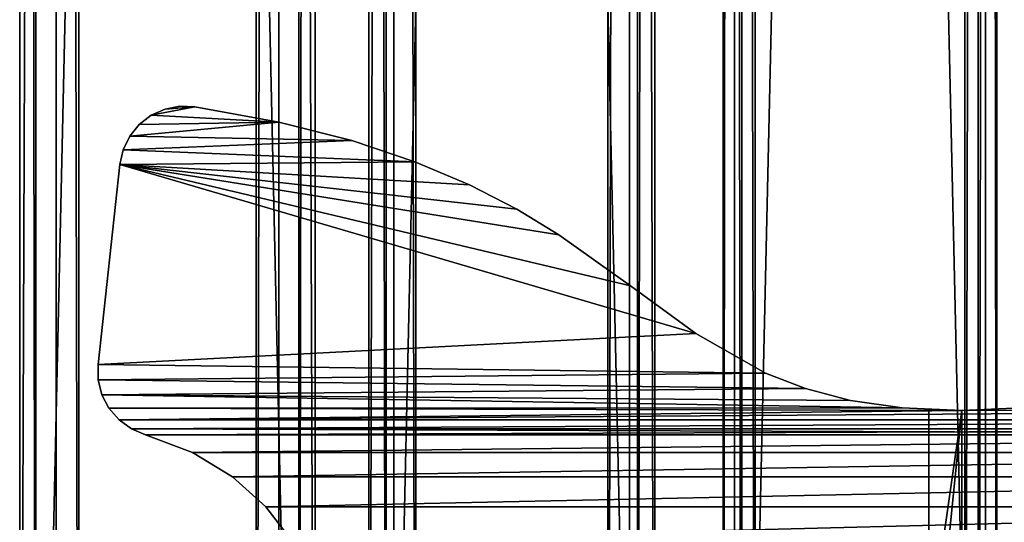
# Model space of a CAD drawing. Extents: x -1687 to 817, y -668 to 832.
# Tile 16 of 182: x -1488 to -1338, y -546 to -470. Entities that reach past the tile are written whole.
import ezdxf

# ---------------------------------------------------------------- set-up
doc = ezdxf.new("R2010")
doc.units = 0
doc.header["$LTSCALE"] = 25.4
doc.layers.get('0').update_dxf_attribs({"color": 13, "linetype": 'CONTINUOUS'})
doc.layers.add('STEEL', color=54, linetype='CONTINUOUS')
doc.layers.add('WOOD', color=253, linetype='CONTINUOUS')

# ---------------------------------------------------------------- blocks, each defined once
blk = doc.blocks.new('L006_07-00_001_DOMY_LNA_OB')
at = {"color": 0}
for p, q in [((1500, 40, -37), (0, 40, -37)), ((0, 40, -3), (1500, 40, -3)), ((1500, 40, -37), (0, 40, -37)), ((0, 40, -3), (1500, 40, -3)), ((1500, 37), (0, 37)), ((0, 37, -40), (1500, 37, -40)), ((0, 37, -40), (1500, 37, -40)), ((1500, 37), (0, 37)), ((0, 3), (1500, 3)), ((1500, 3, -40), (0, 3, -40)), ((1500, 3, -40), (0, 3, -40)), ((0, 3), (1500, 3)), ((0, 0, -37), (1500, 0, -37)), ((1500, 0, -3), (0, 0, -3)), ((0, 0, -37), (1500, 0, -37)), ((1500, 0, -3), (0, 0, -3))]:
    blk.add_line(p, q, dxfattribs=at)
at = {"color": 7}
mesh = blk.add_polyface(dxfattribs=at)
corners = [(0, 40, -3), (1500, 40, -37), (0, 40, -37), (1500, 40, -3)]
mesh.append_faces([[corners[k] for k in face] for face in [(0, 1, 2), (1, 0, 3)]], dxfattribs={"vtx0": -1, "color": 7})
mesh = blk.add_polyface(dxfattribs=at)
corners = [(1500, 40, -37), (0, 37, -40), (0, 40, -37), (1500, 37, -40)]
mesh.append_faces([[corners[k] for k in face] for face in [(0, 1, 2), (1, 0, 3)]], dxfattribs={"vtx0": -1, "color": 7})
mesh = blk.add_polyface(dxfattribs=at)
corners = [(0, 37), (1500, 40, -3), (0, 40, -3), (1500, 37)]
mesh.append_faces([[corners[k] for k in face] for face in [(0, 1, 2), (1, 0, 3)]], dxfattribs={"vtx0": -1, "color": 7})
mesh = blk.add_polyface(dxfattribs=at)
corners = [(1500, 3), (0, 37), (0, 3), (1500, 37)]
mesh.append_faces([[corners[k] for k in face] for face in [(0, 1, 2), (1, 0, 3)]], dxfattribs={"vtx0": -1, "color": 7})
mesh = blk.add_polyface(dxfattribs=at)
corners = [(1500, 37, -40), (0, 3, -40), (0, 37, -40), (1500, 3, -40)]
mesh.append_faces([[corners[k] for k in face] for face in [(0, 1, 2), (1, 0, 3)]], dxfattribs={"vtx0": -1, "color": 7})
mesh = blk.add_polyface(dxfattribs=at)
corners = [(1500, 0, -37), (0, 3, -40), (1500, 3, -40), (0, 0, -37)]
mesh.append_faces([[corners[k] for k in face] for face in [(0, 1, 2), (1, 0, 3)]], dxfattribs={"vtx0": -1, "color": 7})
mesh = blk.add_polyface(dxfattribs=at)
corners = [(1500, 0, -3), (0, 3), (0, 0, -3), (1500, 3)]
mesh.append_faces([[corners[k] for k in face] for face in [(0, 1, 2), (1, 0, 3)]], dxfattribs={"vtx0": -1, "color": 7})
mesh = blk.add_polyface(dxfattribs=at)
corners = [(1500, 0, -3), (0, 0, -37), (1500, 0, -37), (0, 0, -3)]
mesh.append_faces([[corners[k] for k in face] for face in [(0, 1, 2), (1, 0, 3)]], dxfattribs={"vtx0": -1, "color": 7})
blk = doc.blocks.new('L006_07-01_000_DOMY_LNA_OB')
at = {"color": 0}
for p, q in [((350, 55, 20), (350, 20, 55)), ((350, 55, 20), (350, 20, 55)), ((355, 20, 55), (355, 55, 20)), ((355, 20, 55), (355, 55, 20)), ((355, 20, 55), (350, 20, 55)), ((350, 20, 55), (350, 5, 55)), ((355, 20, 55), (350, 20, 55)), ((350, 20, 55), (350, 5, 55)), ((355, 5, 55), (355, 20, 55)), ((355, 5, 55), (355, 20, 55)), ((340.92, 5, 55.41), (350, 5, 55)), ((340.92, 5, 55.41), (350, 5, 55)), ((340.92, 5, 55.41), (350, 0, 55.01)), ((340.92, 5, 55.41), (350, 0, 55.01)), ((350, 5, 55), (355, 5, 55)), ((350, 5, 55), (355, 5, 55)), ((350, 5, 55), (350, 5, 5)), ((350, 5, 55), (350, 5, 5)), ((350, 5, 55), (359.08, 5, 55.41)), ((350, 5, 55), (359.08, 5, 55.41)), ((350, 5, 55), (359.08, 0, 55.41)), ((350, 5, 55), (359.08, 0, 55.41)), ((350, 5, 55), (350, 0, 55.01)), ((350, 5, 55), (350, 0, 55.01)), ((355, 5, 5), (355, 5, 55)), ((355, 5, 5), (355, 5, 55)), ((359.08, 5, 55.41), (366.94, 5, 56.54)), ((359.08, 5, 55.41), (366.94, 5, 56.54)), ((359.08, 5, 55.41), (366.94, 0, 56.54)), ((359.08, 5, 55.41), (366.94, 0, 56.54)), ((359.08, 5, 55.41), (359.08, 0, 55.41)), ((359.08, 5, 55.41), (359.08, 0, 55.41)), ((366.94, 5, 56.54), (373.81, 5, 58.33)), ((366.94, 5, 56.54), (373.81, 5, 58.33)), ((366.94, 5, 56.54), (373.81, 0, 58.33)), ((366.94, 5, 56.54), (373.81, 0, 58.33)), ((366.94, 5, 56.54), (366.94, 0, 56.54)), ((366.94, 5, 56.54), (366.94, 0, 56.54)), ((373.81, 5, 58.33), (379.89, 5, 60.68)), ((373.81, 5, 58.33), (379.89, 5, 60.68)), ((373.81, 5, 58.33), (379.89, 0, 60.68)), ((373.81, 5, 58.33), (379.89, 0, 60.68)), ((373.81, 5, 58.33), (373.81, 0, 58.33)), ((373.81, 5, 58.33), (373.81, 0, 58.33)), ((379.89, 5, 60.68), (390.51, 5, 66.73)), ((379.89, 5, 60.68), (390.51, 5, 66.73)), ((379.89, 5, 60.68), (390.51, 0, 66.73)), ((379.89, 5, 60.68), (390.51, 0, 66.73)), ((379.89, 5, 60.68), (379.89, 0, 60.68)), ((379.89, 5, 60.68), (379.89, 0, 60.68)), ((390.51, 5, 66.73), (400.45, 5, 73.99)), ((390.51, 5, 66.73), (400.45, 5, 73.99)), ((390.51, 5, 66.73), (400.45, 0, 73.99)), ((390.51, 5, 66.73), (400.45, 0, 73.99)), ((390.51, 5, 66.73), (390.51, 0, 66.73)), ((390.51, 5, 66.73), (390.51, 0, 66.73)), ((400.45, 5, 73.99), (411.39, 5, 81.76)), ((400.45, 5, 73.99), (411.39, 5, 81.76)), ((400.45, 5, 73.99), (411.39, 0, 81.76)), ((400.45, 5, 73.99), (411.39, 0, 81.76)), ((400.45, 5, 73.99), (400.45, 0, 73.99)), ((400.45, 5, 73.99), (400.45, 0, 73.99)), ((411.39, 5, 81.76), (417.76, 5, 85.63)), ((411.39, 5, 81.76), (417.76, 5, 85.63)), ((411.39, 5, 81.76), (417.76, 0, 85.63)), ((411.39, 5, 81.76), (417.76, 0, 85.63)), ((411.39, 5, 81.76), (411.39, 0, 81.76)), ((411.39, 5, 81.76), (411.39, 0, 81.76)), ((417.76, 5, 85.63), (424.99, 5, 89.36)), ((417.76, 5, 85.63), (424.99, 5, 89.36)), ((417.76, 5, 85.63), (424.99, 0, 89.36)), ((417.76, 5, 85.63), (424.99, 0, 89.36)), ((417.76, 5, 85.63), (417.76, 0, 85.63)), ((417.76, 5, 85.63), (417.76, 0, 85.63)), ((424.99, 5, 89.36), (433.31, 5, 92.88)), ((424.99, 5, 89.36), (433.31, 5, 92.88)), ((424.99, 5, 89.36), (433.31, 0, 92.88)), ((424.99, 5, 89.36), (433.31, 0, 92.88)), ((424.99, 5, 89.36), (424.99, 0, 89.36)), ((424.99, 5, 89.36), (424.99, 0, 89.36)), ((433.31, 5, 92.88), (442.91, 5, 96.09)), ((433.31, 5, 92.88), (442.91, 5, 96.09)), ((433.31, 5, 92.88), (442.91, 0, 96.09)), ((433.31, 5, 92.88), (442.91, 0, 96.09)), ((433.31, 5, 92.88), (433.31, 0, 92.88)), ((433.31, 5, 92.88), (433.31, 0, 92.88)), ((442.91, 5, 96.09), (454.02, 5, 98.91)), ((442.91, 5, 96.09), (454.02, 5, 98.91)), ((442.91, 5, 96.09), (454.02, 0, 98.91)), ((442.91, 5, 96.09), (454.02, 0, 98.91)), ((442.91, 5, 96.09), (442.91, 0, 96.09)), ((442.91, 5, 96.09), (442.91, 0, 96.09)), ((456.02, 5, 40.32), (451.96, 5, 35.06)), ((456.02, 5, 40.32), (451.96, 5, 35.06)), ((456.02, 5, 40.32), (451.96, 0, 35.06)), ((456.02, 5, 40.32), (451.96, 0, 35.06)), ((454.02, 5, 98.91), (466.82, 5, 101.25)), ((454.02, 5, 98.91), (466.82, 5, 101.25)), ((454.02, 5, 98.91), (466.82, 0, 101.25)), ((454.02, 5, 98.91), (466.82, 0, 101.25)), ((454.02, 5, 98.91), (454.02, 0, 98.91)), ((454.02, 5, 98.91), (454.02, 0, 98.91)), ((461.08, 5, 44.88), (456.02, 5, 40.32)), ((456.02, 5, 40.32), (456.02, 0, 40.32)), ((456.02, 5, 40.32), (456.02, 0, 40.32)), ((461.08, 5, 44.88), (456.02, 5, 40.32)), ((461.08, 5, 44.88), (456.02, 0, 40.32)), ((461.08, 5, 44.88), (456.02, 0, 40.32)), ((467.17, 5, 48.59), (461.08, 5, 44.88)), ((461.08, 5, 44.88), (461.08, 0, 44.88)), ((461.08, 5, 44.88), (461.08, 0, 44.88)), ((467.17, 5, 48.59), (461.08, 5, 44.88)), ((467.17, 5, 48.59), (461.08, 0, 44.88)), ((467.17, 5, 48.59), (461.08, 0, 44.88)), ((466.82, 5, 101.25), (466.82, 0, 101.25)), ((466.82, 0, 101.25), (469.12, 5, 101.33)), ((469.12, 5, 101.33), (466.82, 5, 101.25)), ((466.82, 0, 101.25), (469.12, 5, 101.33)), ((469.12, 5, 101.33), (466.82, 5, 101.25)), ((466.82, 5, 101.25), (466.82, 0, 101.25)), ((474.33, 5, 51.31), (467.17, 5, 48.59)), ((467.17, 5, 48.59), (467.17, 0, 48.59)), ((467.17, 5, 48.59), (467.17, 0, 48.59)), ((474.33, 5, 51.31), (467.17, 5, 48.59)), ((474.33, 5, 51.31), (467.17, 0, 48.59)), ((474.33, 5, 51.31), (467.17, 0, 48.59)), ((469.12, 0, 101.33), (469.12, 5, 101.33)), ((469.12, 0, 101.33), (469.12, 5, 101.33)), ((469.12, 0, 101.33), (471.37, 5, 100.89)), ((471.37, 5, 100.89), (469.12, 5, 101.33)), ((469.12, 0, 101.33), (471.37, 5, 100.89)), ((471.37, 5, 100.89), (469.12, 5, 101.33)), ((471.37, 0, 100.89), (471.37, 5, 100.89)), ((471.37, 0, 100.89), (471.37, 5, 100.89)), ((471.37, 0, 100.89), (473.47, 5, 99.94)), ((473.47, 5, 99.94), (471.37, 5, 100.89)), ((471.37, 0, 100.89), (473.47, 5, 99.94)), ((473.47, 5, 99.94), (471.37, 5, 100.89)), ((473.47, 0, 99.94), (473.47, 5, 99.94)), ((473.47, 0, 99.94), (473.47, 5, 99.94)), ((473.47, 0, 99.94), (475.29, 5, 98.53)), ((475.29, 5, 98.53), (473.47, 5, 99.94)), ((473.47, 0, 99.94), (475.29, 5, 98.53)), ((475.29, 5, 98.53), (473.47, 5, 99.94)), ((476.49, 5, 52.2), (474.33, 5, 51.31)), ((474.33, 5, 51.31), (474.33, 0, 51.31)), ((474.33, 5, 51.31), (474.33, 0, 51.31)), ((474.33, 5, 51.31), (476.49, 0, 52.2)), ((474.33, 5, 51.31), (476.49, 0, 52.2)), ((476.49, 5, 52.2), (474.33, 5, 51.31)), ((475.29, 0, 98.53), (475.29, 5, 98.53)), ((475.29, 0, 98.53), (475.29, 5, 98.53)), ((475.29, 0, 98.53), (476.74, 5, 96.75)), ((476.74, 5, 96.75), (475.29, 5, 98.53)), ((475.29, 0, 98.53), (476.74, 5, 96.75)), ((476.74, 5, 96.75), (475.29, 5, 98.53)), ((478.38, 5, 53.57), (476.49, 5, 52.2)), ((476.49, 5, 52.2), (476.49, 0, 52.2)), ((476.49, 5, 52.2), (476.49, 0, 52.2)), ((476.49, 5, 52.2), (478.38, 0, 53.57)), ((476.49, 5, 52.2), (478.38, 0, 53.57)), ((478.38, 5, 53.57), (476.49, 5, 52.2)), ((476.74, 0, 96.75), (476.74, 5, 96.75)), ((476.74, 0, 96.75), (476.74, 5, 96.75)), ((476.74, 0, 96.75), (477.75, 5, 94.69)), ((477.75, 5, 94.69), (476.74, 5, 96.75)), ((476.74, 0, 96.75), (477.75, 5, 94.69)), ((477.75, 5, 94.69), (476.74, 5, 96.75)), ((477.75, 0, 94.69), (477.75, 5, 94.69)), ((477.75, 0, 94.69), (477.75, 5, 94.69)), ((477.75, 0, 94.69), (478.26, 5, 92.45)), ((478.26, 5, 92.45), (477.75, 5, 94.69)), ((477.75, 0, 94.69), (478.26, 5, 92.45)), ((478.26, 5, 92.45), (477.75, 5, 94.69)), ((478.26, 0, 92.45), (478.26, 5, 92.45)), ((478.26, 5, 92.45), (481.56, 5, 62.02)), ((478.26, 5, 92.45), (481.56, 5, 62.02)), ((478.26, 0, 92.45), (478.26, 5, 92.45)), ((479.91, 5, 55.34), (478.38, 5, 53.57)), ((478.38, 5, 53.57), (478.38, 0, 53.57)), ((478.38, 5, 53.57), (478.38, 0, 53.57)), ((478.38, 5, 53.57), (479.91, 0, 55.34)), ((478.38, 5, 53.57), (479.91, 0, 55.34)), ((479.91, 5, 55.34), (478.38, 5, 53.57)), ((480.98, 5, 57.41), (479.91, 5, 55.34)), ((479.91, 5, 55.34), (479.91, 0, 55.34)), ((479.91, 5, 55.34), (479.91, 0, 55.34)), ((479.91, 5, 55.34), (480.98, 0, 57.41)), ((479.91, 5, 55.34), (480.98, 0, 57.41)), ((480.98, 5, 57.41), (479.91, 5, 55.34)), ((481.54, 5, 59.68), (480.98, 5, 57.41)), ((480.98, 5, 57.41), (480.98, 0, 57.41)), ((480.98, 5, 57.41), (480.98, 0, 57.41)), ((480.98, 5, 57.41), (481.54, 0, 59.68)), ((480.98, 5, 57.41), (481.54, 0, 59.68)), ((481.54, 5, 59.68), (480.98, 5, 57.41)), ((481.56, 5, 62.02), (481.54, 5, 59.68)), ((481.54, 5, 59.68), (481.54, 0, 59.68)), ((481.54, 5, 59.68), (481.54, 0, 59.68)), ((481.54, 5, 59.68), (481.56, 0, 62.02)), ((481.54, 5, 59.68), (481.56, 0, 62.02)), ((481.56, 5, 62.02), (481.54, 5, 59.68)), ((481.56, 5, 62.02), (481.56, 0, 62.02)), ((481.56, 5, 62.02), (481.56, 0, 62.02)), ((350, 0, 55.01), (340.92, 0, 55.41)), ((350, 0, 55.01), (340.92, 0, 55.41)), ((359.08, 0, 55.41), (350, 0, 55.01)), ((359.08, 0, 55.41), (350, 0, 55.01)), ((366.94, 0, 56.54), (359.08, 0, 55.41)), ((366.94, 0, 56.54), (359.08, 0, 55.41)), ((373.81, 0, 58.33), (366.94, 0, 56.54)), ((373.81, 0, 58.33), (366.94, 0, 56.54)), ((379.89, 0, 60.68), (373.81, 0, 58.33)), ((379.89, 0, 60.68), (373.81, 0, 58.33)), ((390.51, 0, 66.73), (379.89, 0, 60.68)), ((390.51, 0, 66.73), (379.89, 0, 60.68)), ((400.45, 0, 73.99), (390.51, 0, 66.73)), ((400.45, 0, 73.99), (390.51, 0, 66.73)), ((411.39, 0, 81.76), (400.45, 0, 73.99)), ((411.39, 0, 81.76), (400.45, 0, 73.99)), ((417.76, 0, 85.63), (411.39, 0, 81.76)), ((417.76, 0, 85.63), (411.39, 0, 81.76)), ((424.99, 0, 89.36), (417.76, 0, 85.63)), ((424.99, 0, 89.36), (417.76, 0, 85.63)), ((433.31, 0, 92.88), (424.99, 0, 89.36)), ((433.31, 0, 92.88), (424.99, 0, 89.36)), ((442.91, 0, 96.09), (433.31, 0, 92.88)), ((442.91, 0, 96.09), (433.31, 0, 92.88)), ((454.02, 0, 98.91), (442.91, 0, 96.09)), ((454.02, 0, 98.91), (442.91, 0, 96.09)), ((451.96, 0, 35.06), (456.02, 0, 40.32)), ((451.96, 0, 35.06), (456.02, 0, 40.32)), ((466.82, 0, 101.25), (454.02, 0, 98.91)), ((466.82, 0, 101.25), (454.02, 0, 98.91)), ((456.02, 0, 40.32), (461.08, 0, 44.88)), ((456.02, 0, 40.32), (461.08, 0, 44.88)), ((461.08, 0, 44.88), (467.17, 0, 48.59)), ((461.08, 0, 44.88), (467.17, 0, 48.59)), ((466.82, 0, 101.25), (469.12, 0, 101.33)), ((466.82, 0, 101.25), (469.12, 0, 101.33)), ((467.17, 0, 48.59), (474.33, 0, 51.31)), ((467.17, 0, 48.59), (474.33, 0, 51.31)), ((469.12, 0, 101.33), (471.37, 0, 100.89)), ((469.12, 0, 101.33), (471.37, 0, 100.89)), ((471.37, 0, 100.89), (473.47, 0, 99.94)), ((471.37, 0, 100.89), (473.47, 0, 99.94)), ((473.47, 0, 99.94), (475.29, 0, 98.53)), ((473.47, 0, 99.94), (475.29, 0, 98.53)), ((474.33, 0, 51.31), (476.49, 0, 52.2)), ((474.33, 0, 51.31), (476.49, 0, 52.2)), ((475.29, 0, 98.53), (476.74, 0, 96.75)), ((475.29, 0, 98.53), (476.74, 0, 96.75)), ((476.49, 0, 52.2), (478.38, 0, 53.57)), ((476.49, 0, 52.2), (478.38, 0, 53.57)), ((476.74, 0, 96.75), (477.75, 0, 94.69)), ((476.74, 0, 96.75), (477.75, 0, 94.69)), ((477.75, 0, 94.69), (478.26, 0, 92.45)), ((477.75, 0, 94.69), (478.26, 0, 92.45)), ((481.56, 0, 62.02), (478.26, 0, 92.45)), ((481.56, 0, 62.02), (478.26, 0, 92.45)), ((478.38, 0, 53.57), (479.91, 0, 55.34)), ((478.38, 0, 53.57), (479.91, 0, 55.34)), ((479.91, 0, 55.34), (480.98, 0, 57.41)), ((479.91, 0, 55.34), (480.98, 0, 57.41)), ((480.98, 0, 57.41), (481.54, 0, 59.68)), ((480.98, 0, 57.41), (481.54, 0, 59.68)), ((481.54, 0, 59.68), (481.56, 0, 62.02)), ((481.54, 0, 59.68), (481.56, 0, 62.02))]:
    blk.add_line(p, q, dxfattribs=at)
at = {"color": 253}
mesh = blk.add_polyface(dxfattribs=at)
corners = [(350, 20, 55), (355, 55, 20), (350, 55, 20), (355, 20, 55)]
mesh.append_faces([[corners[k] for k in face] for face in [(0, 1, 2), (1, 0, 3)]], dxfattribs={"vtx0": -1, "color": 253})
mesh = blk.add_polyface(dxfattribs=at)
corners = [(350, 20, 55), (350, 5, 5), (350, 5, 55), (350, 55, 5), (350, 55, 20)]
mesh.append_faces([[corners[k] for k in face] for face in [(0, 1, 2), (3, 0, 4)]], dxfattribs={"vtx0": -1, "color": 253})
mesh.append_faces([[corners[k] for k in face] for face in [(1, 0, 3)]], dxfattribs={"vtx0": -1, "vtx1": -1, "color": 253})
mesh = blk.add_polyface(dxfattribs=at)
corners = [(355, 55, 5), (355, 5, 55), (355, 5, 5), (355, 20, 55), (355, 55, 20)]
mesh.append_faces([[corners[k] for k in face] for face in [(0, 1, 2), (3, 0, 4)]], dxfattribs={"vtx0": -1, "color": 253})
mesh.append_faces([[corners[k] for k in face] for face in [(1, 0, 3)]], dxfattribs={"vtx0": -1, "vtx1": -1, "color": 253})
mesh = blk.add_polyface(dxfattribs=at)
corners = [(355, 5, 55), (350, 20, 55), (350, 5, 55), (355, 20, 55)]
mesh.append_faces([[corners[k] for k in face] for face in [(0, 1, 2), (1, 0, 3)]], dxfattribs={"vtx0": -1, "color": 253})
mesh = blk.add_polyface(dxfattribs=at)
corners = [(255, 5, 10), (445, 5, 5), (255, 5, 5), (445, 5, 10), (254.58, 5, 16.57), (445.42, 5, 16.57), (253.31, 5, 23.04), (446.69, 5, 23.04), (251.14, 5, 29.25), (448.86, 5, 29.25), (248.04, 5, 35.06), (451.96, 5, 35.06), (243.98, 5, 40.32), (456.02, 5, 40.32), (238.92, 5, 44.88), (461.08, 5, 44.88), (232.83, 5, 48.59), (467.17, 5, 48.59), (225.67, 5, 51.31), (474.33, 5, 51.31), (223.51, 5, 52.2), (476.49, 5, 52.2), (221.62, 5, 53.57), (478.38, 5, 53.57), (220.09, 5, 55.34), (350, 5, 55), (340.92, 5, 55.41), (219.02, 5, 57.41), (333.06, 5, 56.54), (326.19, 5, 58.33), (218.46, 5, 59.68), (320.11, 5, 60.68), (218.44, 5, 62.02), (309.49, 5, 66.73), (221.74, 5, 92.45), (299.55, 5, 73.99), (288.61, 5, 81.76), (282.24, 5, 85.63), (275.01, 5, 89.36), (266.69, 5, 92.88), (222.25, 5, 94.69), (257.09, 5, 96.09), (223.26, 5, 96.75), (245.98, 5, 98.91), (224.71, 5, 98.53), (226.53, 5, 99.94), (233.18, 5, 101.25), (228.63, 5, 100.89), (230.88, 5, 101.33), (479.91, 5, 55.34), (359.08, 5, 55.41), (480.98, 5, 57.41), (366.94, 5, 56.54), (373.81, 5, 58.33), (481.54, 5, 59.68), (379.89, 5, 60.68), (481.56, 5, 62.02), (390.51, 5, 66.73), (478.26, 5, 92.45), (400.45, 5, 73.99), (411.39, 5, 81.76), (417.76, 5, 85.63), (424.99, 5, 89.36), (433.31, 5, 92.88), (477.75, 5, 94.69), (442.91, 5, 96.09), (476.74, 5, 96.75), (454.02, 5, 98.91), (475.29, 5, 98.53), (473.47, 5, 99.94), (466.82, 5, 101.25), (471.37, 5, 100.89), (469.12, 5, 101.33)]
mesh.append_faces([[corners[k] for k in face] for face in [(0, 1, 2), (46, 47, 48), (71, 70, 72)]], dxfattribs={"vtx0": -1, "color": 253})
mesh.append_faces([[corners[k] for k in face] for face in [(1, 0, 3), (3, 4, 5), (5, 6, 7), (7, 8, 9), (9, 10, 11), (11, 12, 13), (13, 14, 15), (15, 16, 17), (17, 18, 19), (19, 20, 21), (21, 22, 23), (25, 24, 26), (26, 27, 28), (28, 27, 29), (29, 30, 31), (31, 32, 33), (33, 34, 35), (35, 34, 36), (36, 34, 37), (37, 34, 38), (38, 34, 39), (39, 40, 41), (41, 42, 43), (43, 45, 46), (49, 50, 51), (51, 53, 54), (54, 55, 56), (56, 57, 58), (58, 63, 64), (64, 65, 66), (66, 67, 68), (68, 67, 69), (69, 70, 71)]], dxfattribs={"vtx0": -1, "vtx1": -1, "color": 253})
mesh.append_faces([[corners[k] for k in face] for face in [(23, 24, 25)]], dxfattribs={"vtx0": -1, "vtx1": -1, "vtx2": -1, "color": 253})
mesh.append_faces([[corners[k] for k in face] for face in [(3, 0, 4), (5, 4, 6), (7, 6, 8), (9, 8, 10), (11, 10, 12), (13, 12, 14), (15, 14, 16), (17, 16, 18), (19, 18, 20), (21, 20, 22), (23, 22, 24), (26, 24, 27), (29, 27, 30), (31, 30, 32), (33, 32, 34), (39, 34, 40), (41, 40, 42), (43, 42, 44), (43, 44, 45), (46, 45, 47), (25, 49, 23), (49, 25, 50), (51, 50, 52), (51, 52, 53), (54, 53, 55), (56, 55, 57), (58, 57, 59), (58, 59, 60), (58, 60, 61), (58, 61, 62), (58, 62, 63), (64, 63, 65), (66, 65, 67), (69, 67, 70)]], dxfattribs={"vtx0": -1, "vtx2": -1, "color": 253})
mesh = blk.add_polyface(dxfattribs=at)
corners = [(350, 0, 55.01), (350, 5, 55), (340.92, 5, 55.41)]
mesh.append_faces([[corners[k] for k in face] for face in [(0, 1, 2)]], dxfattribs={"color": 253})
mesh = blk.add_polyface(dxfattribs=at)
corners = [(350, 0, 55.01), (340.92, 5, 55.41), (340.92, 0, 55.41)]
mesh.append_faces([[corners[k] for k in face] for face in [(0, 1, 2)]], dxfattribs={"color": 253})
mesh = blk.add_polyface(dxfattribs=at)
corners = [(355, 5, 5), (350, 5, 55), (350, 5, 5), (355, 5, 55)]
mesh.append_faces([[corners[k] for k in face] for face in [(0, 1, 2), (1, 0, 3)]], dxfattribs={"vtx0": -1, "color": 253})
mesh = blk.add_polyface(dxfattribs=at)
corners = [(359.08, 5, 55.41), (350, 5, 55), (359.08, 0, 55.41)]
mesh.append_faces([[corners[k] for k in face] for face in [(0, 1, 2)]], dxfattribs={"color": 253})
mesh = blk.add_polyface(dxfattribs=at)
corners = [(359.08, 0, 55.41), (350, 5, 55), (350, 0, 55.01)]
mesh.append_faces([[corners[k] for k in face] for face in [(0, 1, 2)]], dxfattribs={"color": 253})
mesh = blk.add_polyface(dxfattribs=at)
corners = [(366.94, 5, 56.54), (359.08, 5, 55.41), (366.94, 0, 56.54)]
mesh.append_faces([[corners[k] for k in face] for face in [(0, 1, 2)]], dxfattribs={"color": 253})
mesh = blk.add_polyface(dxfattribs=at)
corners = [(366.94, 0, 56.54), (359.08, 5, 55.41), (359.08, 0, 55.41)]
mesh.append_faces([[corners[k] for k in face] for face in [(0, 1, 2)]], dxfattribs={"color": 253})
mesh = blk.add_polyface(dxfattribs=at)
corners = [(373.81, 5, 58.33), (366.94, 5, 56.54), (373.81, 0, 58.33)]
mesh.append_faces([[corners[k] for k in face] for face in [(0, 1, 2)]], dxfattribs={"color": 253})
mesh = blk.add_polyface(dxfattribs=at)
corners = [(373.81, 0, 58.33), (366.94, 5, 56.54), (366.94, 0, 56.54)]
mesh.append_faces([[corners[k] for k in face] for face in [(0, 1, 2)]], dxfattribs={"color": 253})
mesh = blk.add_polyface(dxfattribs=at)
corners = [(379.89, 5, 60.68), (373.81, 5, 58.33), (379.89, 0, 60.68)]
mesh.append_faces([[corners[k] for k in face] for face in [(0, 1, 2)]], dxfattribs={"color": 253})
mesh = blk.add_polyface(dxfattribs=at)
corners = [(379.89, 0, 60.68), (373.81, 5, 58.33), (373.81, 0, 58.33)]
mesh.append_faces([[corners[k] for k in face] for face in [(0, 1, 2)]], dxfattribs={"color": 253})
mesh = blk.add_polyface(dxfattribs=at)
corners = [(390.51, 0, 66.73), (390.51, 5, 66.73), (379.89, 5, 60.68)]
mesh.append_faces([[corners[k] for k in face] for face in [(0, 1, 2)]], dxfattribs={"color": 253})
mesh = blk.add_polyface(dxfattribs=at)
corners = [(390.51, 0, 66.73), (379.89, 5, 60.68), (379.89, 0, 60.68)]
mesh.append_faces([[corners[k] for k in face] for face in [(0, 1, 2)]], dxfattribs={"color": 253})
mesh = blk.add_polyface(dxfattribs=at)
corners = [(400.45, 0, 73.99), (400.45, 5, 73.99), (390.51, 5, 66.73)]
mesh.append_faces([[corners[k] for k in face] for face in [(0, 1, 2)]], dxfattribs={"color": 253})
mesh = blk.add_polyface(dxfattribs=at)
corners = [(400.45, 0, 73.99), (390.51, 5, 66.73), (390.51, 0, 66.73)]
mesh.append_faces([[corners[k] for k in face] for face in [(0, 1, 2)]], dxfattribs={"color": 253})
mesh = blk.add_polyface(dxfattribs=at)
corners = [(411.39, 0, 81.76), (411.39, 5, 81.76), (400.45, 5, 73.99)]
mesh.append_faces([[corners[k] for k in face] for face in [(0, 1, 2)]], dxfattribs={"color": 253})
mesh = blk.add_polyface(dxfattribs=at)
corners = [(411.39, 0, 81.76), (400.45, 5, 73.99), (400.45, 0, 73.99)]
mesh.append_faces([[corners[k] for k in face] for face in [(0, 1, 2)]], dxfattribs={"color": 253})
mesh = blk.add_polyface(dxfattribs=at)
corners = [(417.76, 0, 85.63), (417.76, 5, 85.63), (411.39, 5, 81.76)]
mesh.append_faces([[corners[k] for k in face] for face in [(0, 1, 2)]], dxfattribs={"color": 253})
mesh = blk.add_polyface(dxfattribs=at)
corners = [(417.76, 0, 85.63), (411.39, 5, 81.76), (411.39, 0, 81.76)]
mesh.append_faces([[corners[k] for k in face] for face in [(0, 1, 2)]], dxfattribs={"color": 253})
mesh = blk.add_polyface(dxfattribs=at)
corners = [(424.99, 0, 89.36), (424.99, 5, 89.36), (417.76, 5, 85.63)]
mesh.append_faces([[corners[k] for k in face] for face in [(0, 1, 2)]], dxfattribs={"color": 253})
mesh = blk.add_polyface(dxfattribs=at)
corners = [(424.99, 0, 89.36), (417.76, 5, 85.63), (417.76, 0, 85.63)]
mesh.append_faces([[corners[k] for k in face] for face in [(0, 1, 2)]], dxfattribs={"color": 253})
mesh = blk.add_polyface(dxfattribs=at)
corners = [(433.31, 0, 92.88), (433.31, 5, 92.88), (424.99, 5, 89.36)]
mesh.append_faces([[corners[k] for k in face] for face in [(0, 1, 2)]], dxfattribs={"color": 253})
mesh = blk.add_polyface(dxfattribs=at)
corners = [(433.31, 0, 92.88), (424.99, 5, 89.36), (424.99, 0, 89.36)]
mesh.append_faces([[corners[k] for k in face] for face in [(0, 1, 2)]], dxfattribs={"color": 253})
mesh = blk.add_polyface(dxfattribs=at)
corners = [(442.91, 0, 96.09), (442.91, 5, 96.09), (433.31, 5, 92.88)]
mesh.append_faces([[corners[k] for k in face] for face in [(0, 1, 2)]], dxfattribs={"color": 253})
mesh = blk.add_polyface(dxfattribs=at)
corners = [(442.91, 0, 96.09), (433.31, 5, 92.88), (433.31, 0, 92.88)]
mesh.append_faces([[corners[k] for k in face] for face in [(0, 1, 2)]], dxfattribs={"color": 253})
mesh = blk.add_polyface(dxfattribs=at)
corners = [(454.02, 0, 98.91), (454.02, 5, 98.91), (442.91, 5, 96.09)]
mesh.append_faces([[corners[k] for k in face] for face in [(0, 1, 2)]], dxfattribs={"color": 253})
mesh = blk.add_polyface(dxfattribs=at)
corners = [(454.02, 0, 98.91), (442.91, 5, 96.09), (442.91, 0, 96.09)]
mesh.append_faces([[corners[k] for k in face] for face in [(0, 1, 2)]], dxfattribs={"color": 253})
mesh = blk.add_polyface(dxfattribs=at)
corners = [(456.02, 5, 40.32), (451.96, 0, 35.06), (451.96, 5, 35.06)]
mesh.append_faces([[corners[k] for k in face] for face in [(0, 1, 2)]], dxfattribs={"color": 253})
mesh = blk.add_polyface(dxfattribs=at)
corners = [(456.02, 5, 40.32), (456.02, 0, 40.32), (451.96, 0, 35.06)]
mesh.append_faces([[corners[k] for k in face] for face in [(0, 1, 2)]], dxfattribs={"color": 253})
mesh = blk.add_polyface(dxfattribs=at)
corners = [(466.82, 5, 101.25), (454.02, 5, 98.91), (466.82, 0, 101.25)]
mesh.append_faces([[corners[k] for k in face] for face in [(0, 1, 2)]], dxfattribs={"color": 253})
mesh = blk.add_polyface(dxfattribs=at)
corners = [(466.82, 0, 101.25), (454.02, 5, 98.91), (454.02, 0, 98.91)]
mesh.append_faces([[corners[k] for k in face] for face in [(0, 1, 2)]], dxfattribs={"color": 253})
mesh = blk.add_polyface(dxfattribs=at)
corners = [(461.08, 5, 44.88), (456.02, 0, 40.32), (456.02, 5, 40.32)]
mesh.append_faces([[corners[k] for k in face] for face in [(0, 1, 2)]], dxfattribs={"color": 253})
mesh = blk.add_polyface(dxfattribs=at)
corners = [(461.08, 0, 44.88), (456.02, 0, 40.32), (461.08, 5, 44.88)]
mesh.append_faces([[corners[k] for k in face] for face in [(0, 1, 2)]], dxfattribs={"color": 253})
mesh = blk.add_polyface(dxfattribs=at)
corners = [(467.17, 5, 48.59), (461.08, 0, 44.88), (461.08, 5, 44.88)]
mesh.append_faces([[corners[k] for k in face] for face in [(0, 1, 2)]], dxfattribs={"color": 253})
mesh = blk.add_polyface(dxfattribs=at)
corners = [(467.17, 0, 48.59), (461.08, 0, 44.88), (467.17, 5, 48.59)]
mesh.append_faces([[corners[k] for k in face] for face in [(0, 1, 2)]], dxfattribs={"color": 253})
mesh = blk.add_polyface(dxfattribs=at)
corners = [(469.12, 5, 101.33), (466.82, 5, 101.25), (466.82, 0, 101.25)]
mesh.append_faces([[corners[k] for k in face] for face in [(0, 1, 2)]], dxfattribs={"color": 253})
mesh = blk.add_polyface(dxfattribs=at)
corners = [(469.12, 5, 101.33), (466.82, 0, 101.25), (469.12, 0, 101.33)]
mesh.append_faces([[corners[k] for k in face] for face in [(0, 1, 2)]], dxfattribs={"color": 253})
mesh = blk.add_polyface(dxfattribs=at)
corners = [(474.33, 5, 51.31), (467.17, 0, 48.59), (467.17, 5, 48.59)]
mesh.append_faces([[corners[k] for k in face] for face in [(0, 1, 2)]], dxfattribs={"color": 253})
mesh = blk.add_polyface(dxfattribs=at)
corners = [(474.33, 0, 51.31), (467.17, 0, 48.59), (474.33, 5, 51.31)]
mesh.append_faces([[corners[k] for k in face] for face in [(0, 1, 2)]], dxfattribs={"color": 253})
mesh = blk.add_polyface(dxfattribs=at)
corners = [(471.37, 5, 100.89), (469.12, 5, 101.33), (469.12, 0, 101.33)]
mesh.append_faces([[corners[k] for k in face] for face in [(0, 1, 2)]], dxfattribs={"color": 253})
mesh = blk.add_polyface(dxfattribs=at)
corners = [(471.37, 5, 100.89), (469.12, 0, 101.33), (471.37, 0, 100.89)]
mesh.append_faces([[corners[k] for k in face] for face in [(0, 1, 2)]], dxfattribs={"color": 253})
mesh = blk.add_polyface(dxfattribs=at)
corners = [(473.47, 5, 99.94), (471.37, 5, 100.89), (471.37, 0, 100.89)]
mesh.append_faces([[corners[k] for k in face] for face in [(0, 1, 2)]], dxfattribs={"color": 253})
mesh = blk.add_polyface(dxfattribs=at)
corners = [(473.47, 5, 99.94), (471.37, 0, 100.89), (473.47, 0, 99.94)]
mesh.append_faces([[corners[k] for k in face] for face in [(0, 1, 2)]], dxfattribs={"color": 253})
mesh = blk.add_polyface(dxfattribs=at)
corners = [(475.29, 5, 98.53), (473.47, 5, 99.94), (473.47, 0, 99.94)]
mesh.append_faces([[corners[k] for k in face] for face in [(0, 1, 2)]], dxfattribs={"color": 253})
mesh = blk.add_polyface(dxfattribs=at)
corners = [(475.29, 5, 98.53), (473.47, 0, 99.94), (475.29, 0, 98.53)]
mesh.append_faces([[corners[k] for k in face] for face in [(0, 1, 2)]], dxfattribs={"color": 253})
mesh = blk.add_polyface(dxfattribs=at)
corners = [(476.49, 0, 52.2), (474.33, 0, 51.31), (474.33, 5, 51.31)]
mesh.append_faces([[corners[k] for k in face] for face in [(0, 1, 2)]], dxfattribs={"color": 253})
mesh = blk.add_polyface(dxfattribs=at)
corners = [(476.49, 0, 52.2), (474.33, 5, 51.31), (476.49, 5, 52.2)]
mesh.append_faces([[corners[k] for k in face] for face in [(0, 1, 2)]], dxfattribs={"color": 253})
mesh = blk.add_polyface(dxfattribs=at)
corners = [(475.29, 5, 98.53), (475.29, 0, 98.53), (476.74, 5, 96.75)]
mesh.append_faces([[corners[k] for k in face] for face in [(0, 1, 2)]], dxfattribs={"color": 253})
mesh = blk.add_polyface(dxfattribs=at)
corners = [(476.74, 5, 96.75), (475.29, 0, 98.53), (476.74, 0, 96.75)]
mesh.append_faces([[corners[k] for k in face] for face in [(0, 1, 2)]], dxfattribs={"color": 253})
mesh = blk.add_polyface(dxfattribs=at)
corners = [(478.38, 0, 53.57), (476.49, 0, 52.2), (476.49, 5, 52.2)]
mesh.append_faces([[corners[k] for k in face] for face in [(0, 1, 2)]], dxfattribs={"color": 253})
mesh = blk.add_polyface(dxfattribs=at)
corners = [(478.38, 0, 53.57), (476.49, 5, 52.2), (478.38, 5, 53.57)]
mesh.append_faces([[corners[k] for k in face] for face in [(0, 1, 2)]], dxfattribs={"color": 253})
mesh = blk.add_polyface(dxfattribs=at)
corners = [(476.74, 5, 96.75), (476.74, 0, 96.75), (477.75, 5, 94.69)]
mesh.append_faces([[corners[k] for k in face] for face in [(0, 1, 2)]], dxfattribs={"color": 253})
mesh = blk.add_polyface(dxfattribs=at)
corners = [(477.75, 5, 94.69), (476.74, 0, 96.75), (477.75, 0, 94.69)]
mesh.append_faces([[corners[k] for k in face] for face in [(0, 1, 2)]], dxfattribs={"color": 253})
mesh = blk.add_polyface(dxfattribs=at)
corners = [(477.75, 5, 94.69), (477.75, 0, 94.69), (478.26, 5, 92.45)]
mesh.append_faces([[corners[k] for k in face] for face in [(0, 1, 2)]], dxfattribs={"color": 253})
mesh = blk.add_polyface(dxfattribs=at)
corners = [(478.26, 5, 92.45), (477.75, 0, 94.69), (478.26, 0, 92.45)]
mesh.append_faces([[corners[k] for k in face] for face in [(0, 1, 2)]], dxfattribs={"color": 253})
mesh = blk.add_polyface(dxfattribs=at)
corners = [(481.56, 5, 62.02), (478.26, 0, 92.45), (481.56, 0, 62.02), (478.26, 5, 92.45)]
mesh.append_faces([[corners[k] for k in face] for face in [(0, 1, 2), (1, 0, 3)]], dxfattribs={"vtx0": -1, "color": 253})
mesh = blk.add_polyface(dxfattribs=at)
corners = [(478.38, 5, 53.57), (479.91, 0, 55.34), (478.38, 0, 53.57)]
mesh.append_faces([[corners[k] for k in face] for face in [(0, 1, 2)]], dxfattribs={"color": 253})
mesh = blk.add_polyface(dxfattribs=at)
corners = [(479.91, 5, 55.34), (479.91, 0, 55.34), (478.38, 5, 53.57)]
mesh.append_faces([[corners[k] for k in face] for face in [(0, 1, 2)]], dxfattribs={"color": 253})
mesh = blk.add_polyface(dxfattribs=at)
corners = [(479.91, 5, 55.34), (480.98, 0, 57.41), (479.91, 0, 55.34)]
mesh.append_faces([[corners[k] for k in face] for face in [(0, 1, 2)]], dxfattribs={"color": 253})
mesh = blk.add_polyface(dxfattribs=at)
corners = [(480.98, 5, 57.41), (480.98, 0, 57.41), (479.91, 5, 55.34)]
mesh.append_faces([[corners[k] for k in face] for face in [(0, 1, 2)]], dxfattribs={"color": 253})
mesh = blk.add_polyface(dxfattribs=at)
corners = [(480.98, 5, 57.41), (481.54, 0, 59.68), (480.98, 0, 57.41)]
mesh.append_faces([[corners[k] for k in face] for face in [(0, 1, 2)]], dxfattribs={"color": 253})
mesh = blk.add_polyface(dxfattribs=at)
corners = [(481.54, 5, 59.68), (481.54, 0, 59.68), (480.98, 5, 57.41)]
mesh.append_faces([[corners[k] for k in face] for face in [(0, 1, 2)]], dxfattribs={"color": 253})
mesh = blk.add_polyface(dxfattribs=at)
corners = [(481.54, 5, 59.68), (481.56, 0, 62.02), (481.54, 0, 59.68)]
mesh.append_faces([[corners[k] for k in face] for face in [(0, 1, 2)]], dxfattribs={"color": 253})
mesh = blk.add_polyface(dxfattribs=at)
corners = [(481.56, 5, 62.02), (481.56, 0, 62.02), (481.54, 5, 59.68)]
mesh.append_faces([[corners[k] for k in face] for face in [(0, 1, 2)]], dxfattribs={"color": 253})
mesh = blk.add_polyface(dxfattribs=at)
corners = [(479.91, 0, 55.34), (350, 0, 55.01), (478.38, 0, 53.57), (359.08, 0, 55.41), (480.98, 0, 57.41), (366.94, 0, 56.54), (373.81, 0, 58.33), (481.54, 0, 59.68), (379.89, 0, 60.68), (481.56, 0, 62.02), (390.51, 0, 66.73), (478.26, 0, 92.45), (400.45, 0, 73.99), (411.39, 0, 81.76), (417.76, 0, 85.63), (424.99, 0, 89.36), (433.31, 0, 92.88), (477.75, 0, 94.69), (442.91, 0, 96.09), (476.74, 0, 96.75), (454.02, 0, 98.91), (475.29, 0, 98.53), (473.47, 0, 99.94), (466.82, 0, 101.25), (471.37, 0, 100.89), (469.12, 0, 101.33), (445, 0, 10), (255, 0, 5), (445, 0, 5), (255, 0, 10), (254.58, 0, 16.57), (445.42, 0, 16.57), (253.31, 0, 23.04), (446.69, 0, 23.04), (251.14, 0, 29.25), (448.86, 0, 29.25), (248.04, 0, 35.06), (451.96, 0, 35.06), (243.98, 0, 40.32), (456.02, 0, 40.32), (238.92, 0, 44.88), (461.08, 0, 44.88), (232.83, 0, 48.59), (467.17, 0, 48.59), (225.67, 0, 51.31), (474.33, 0, 51.31), (476.49, 0, 52.2), (223.51, 0, 52.2), (221.62, 0, 53.57), (220.09, 0, 55.34), (340.92, 0, 55.41), (219.02, 0, 57.41), (333.06, 0, 56.54), (326.19, 0, 58.33), (218.46, 0, 59.68), (320.11, 0, 60.68), (218.44, 0, 62.02), (309.49, 0, 66.73), (221.74, 0, 92.45), (299.55, 0, 73.99), (288.61, 0, 81.76), (282.24, 0, 85.63), (275.01, 0, 89.36), (266.69, 0, 92.88), (222.25, 0, 94.69), (257.09, 0, 96.09), (223.26, 0, 96.75), (245.98, 0, 98.91), (224.71, 0, 98.53), (226.53, 0, 99.94), (233.18, 0, 101.25), (228.63, 0, 100.89), (230.88, 0, 101.33)]
mesh.append_faces([[corners[k] for k in face] for face in [(23, 24, 25), (26, 27, 28), (71, 70, 72)]], dxfattribs={"vtx0": -1, "color": 253})
mesh.append_faces([[corners[k] for k in face] for face in [(0, 1, 2), (1, 0, 3), (3, 4, 5), (5, 4, 6), (6, 7, 8), (8, 9, 10), (10, 11, 12), (12, 11, 13), (13, 11, 14), (14, 11, 15), (15, 11, 16), (16, 17, 18), (18, 19, 20), (20, 22, 23), (27, 26, 29), (29, 26, 30), (30, 31, 32), (32, 33, 34), (34, 35, 36), (36, 37, 38), (38, 39, 40), (40, 41, 42), (42, 43, 44), (44, 46, 47), (47, 46, 48), (48, 2, 49), (49, 50, 51), (51, 53, 54), (54, 55, 56), (56, 57, 58), (58, 63, 64), (64, 65, 66), (66, 67, 68), (68, 67, 69), (69, 70, 71)]], dxfattribs={"vtx0": -1, "vtx1": -1, "color": 253})
mesh.append_faces([[corners[k] for k in face] for face in [(49, 2, 1)]], dxfattribs={"vtx0": -1, "vtx1": -1, "vtx2": -1, "color": 253})
mesh.append_faces([[corners[k] for k in face] for face in [(3, 0, 4), (6, 4, 7), (8, 7, 9), (10, 9, 11), (16, 11, 17), (18, 17, 19), (20, 19, 21), (20, 21, 22), (23, 22, 24), (30, 26, 31), (32, 31, 33), (34, 33, 35), (36, 35, 37), (38, 37, 39), (40, 39, 41), (42, 41, 43), (44, 43, 45), (44, 45, 46), (48, 46, 2), (49, 1, 50), (51, 50, 52), (51, 52, 53), (54, 53, 55), (56, 55, 57), (58, 57, 59), (58, 59, 60), (58, 60, 61), (58, 61, 62), (58, 62, 63), (64, 63, 65), (66, 65, 67), (69, 67, 70)]], dxfattribs={"vtx0": -1, "vtx2": -1, "color": 253})

msp = doc.modelspace()

# ---------------------------------------------------------------- block references
at = {"layer": 'STEEL', "color": 0, "extrusion": (3.99063e-17, 1, -7.11237e-17), "rotation": 1.232334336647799e-09}
msp.add_blockref('L006_07-01_000_DOMY_LNA_OB', (994.05, 1125, -584.18), dxfattribs=at)
at = {"layer": 'WOOD', "color": 0, "extrusion": (-0.986659, 7.52391e-17, 0.162802)}
msp.add_blockref('L006_07-00_001_DOMY_LNA_OB', (-831.82, 1245.79, 1713.73), dxfattribs=at)
at = {"layer": 'WOOD', "color": 0, "extrusion": (-0.993553, 4.77122e-17, 0.113368)}
msp.add_blockref('L006_07-00_001_DOMY_LNA_OB', (-831.82, 1327.33, 1595.5), dxfattribs=at)
at = {"layer": 'WOOD', "color": 0, "extrusion": (-0.998723, 4.34482e-17, 0.050515)}
msp.add_blockref('L006_07-00_001_DOMY_LNA_OB', (-831.82, 1422.27, 1454.22), dxfattribs=at)

doc.saveas('drawing.dxf')
